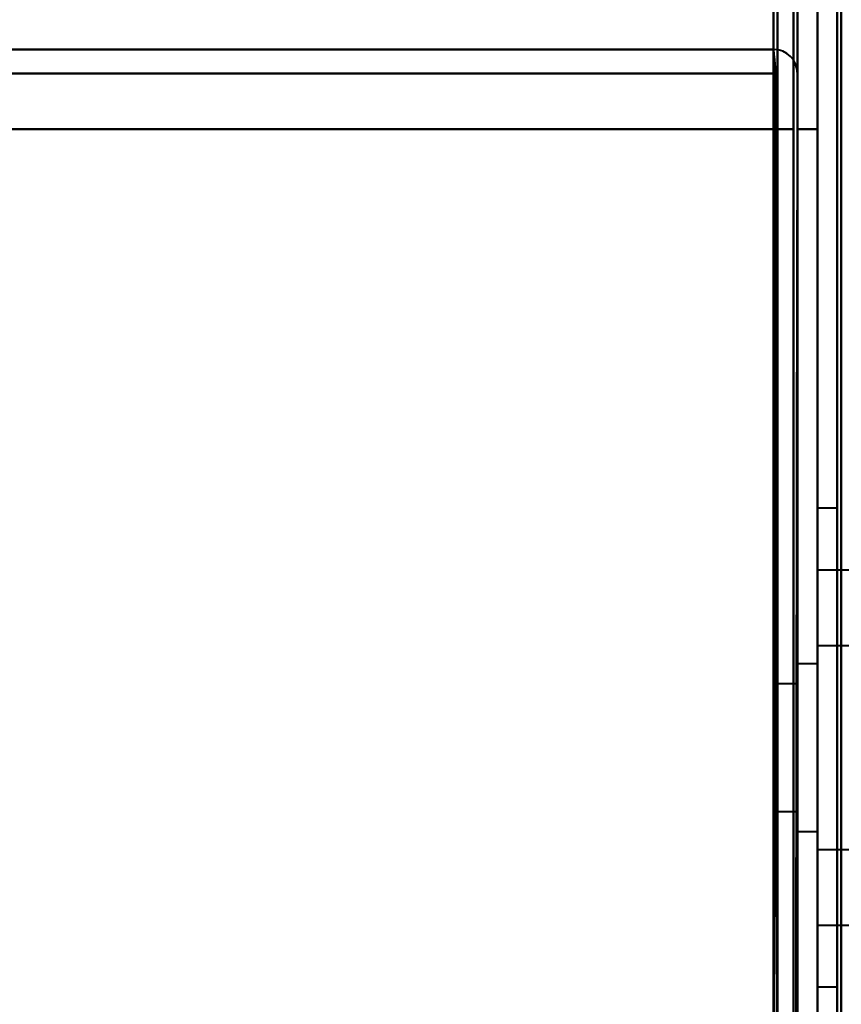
# Model space of a CAD drawing. Header units: millimetres. Extents: x -1087 to 1688, y -120 to 1046.
# Tile 51 of 78: x 530 to 551, y 139 to 164. Entities that reach past the tile are written whole.
import ezdxf

# ---------------------------------------------------------------- set-up
doc = ezdxf.new("R2010")
doc.units = ezdxf.units.MM
doc.layers.add('G-IMPT', color=8, linetype='Continuous', lineweight=40)

# ---------------------------------------------------------------- blocks, each defined once
blk = doc.blocks.new('NEXA 1000 CALQUES_dwg-755156-Arrière')
at = {"layer": 'G-IMPT'}
for p, q in [((550, 128.972), (550, 937.772)), ((550, 937.272), (550, 129.472)), ((548.9, 163.372), (-548.9, 163.372)), ((548.9, 162.772), (548.9, 163.372)), ((548.9, 162.772), (548.9, 163.372)), ((548.9, 163.372), (548.9, 162.772)), ((548.9, 163.372), (548.9, 162.772)), ((550.5, 151.872), (550, 151.872)), ((550.5, 151.872), (550, 151.872)), ((550.5, 151.872), (550, 151.872)), ((550, 145.872), (550, 151.872)), ((550, 145.872), (550, 151.872)), ((550, 139.872), (550, 151.872)), ((550, 139.872), (550, 151.872)), ((550, 151.872), (550, 145.872)), ((550, 151.872), (550, 145.872)), ((550, 151.872), (550, 145.872)), ((550, 151.872), (550, 145.872)), ((550.5, 145.872), (550.5, 151.872)), ((550.5, 145.872), (550.5, 151.872)), ((550.5, 145.872), (550.5, 151.872)), ((550.5, 151.872), (550.5, 145.872)), ((550.5, 151.872), (550.5, 145.872)), ((550.5, 151.872), (550.5, 145.872)), ((552.1, 150.322), (550, 150.322)), ((552.1, 150.322), (550, 150.322)), ((552.1, 150.322), (550, 150.322)), ((550, 150.322), (550, 145.872)), ((550, 150.322), (550, 145.872)), ((550, 150.322), (550, 145.872)), ((550, 144.168), (550, 150.322)), ((550, 144.168), (550, 150.322)), ((550, 144.168), (550, 150.322)), ((557.3, 148.422), (550, 148.422)), ((557.3, 148.422), (550, 148.422)), ((557.3, 148.422), (550, 148.422)), ((550, 145.872), (550, 148.422)), ((550, 145.872), (550, 148.422)), ((550, 145.872), (550, 148.422)), ((550, 148.422), (550, 144.896)), ((550, 148.422), (550, 144.896)), ((550, 148.422), (550, 144.896)), ((550, 147.972), (549.5, 147.972)), ((550, 147.972), (549.5, 147.972)), ((550, 147.972), (549.5, 147.972)), ((549.5, 145.872), (549.5, 147.972)), ((549.5, 147.972), (549.5, 143.772)), ((549.5, 147.972), (549.5, 145.872)), ((549.5, 145.872), (549.5, 147.972)), ((549.5, 147.972), (549.5, 143.772)), ((549.5, 147.972), (549.5, 145.872)), ((549.5, 145.872), (549.5, 147.972)), ((549.5, 147.972), (549.5, 143.772)), ((549.5, 147.972), (549.5, 145.872)), ((550, 147.972), (550, 143.772)), ((550, 147.972), (550, 143.772)), ((550, 143.772), (550, 147.972)), ((550, 143.772), (550, 147.972)), ((550, 147.972), (550, 145.872)), ((550, 143.772), (550, 147.972)), ((550, 145.872), (550, 147.972)), ((550, 147.972), (550, 143.772)), ((550, 147.972), (550, 143.772)), ((550, 143.772), (550, 147.972)), ((550, 143.772), (550, 147.972)), ((549.5, 147.472), (549, 147.472)), ((549.5, 147.472), (549, 147.472)), ((549.5, 147.472), (549, 147.472)), ((549, 147.472), (549, 145.872)), ((549, 147.472), (549, 144.272)), ((549, 145.872), (549, 147.472)), ((549, 147.472), (549, 145.872)), ((549, 147.472), (549, 144.272)), ((549, 145.872), (549, 147.472)), ((549, 147.472), (549, 145.872)), ((549, 147.472), (549, 144.272)), ((549, 145.872), (549, 147.472)), ((549.5, 147.472), (549.5, 145.872)), ((549.5, 144.272), (549.5, 147.472)), ((549.5, 145.872), (549.5, 147.472)), ((549.5, 147.472), (549.5, 145.872)), ((549.5, 144.272), (549.5, 147.472)), ((549.5, 145.872), (549.5, 147.472)), ((549.5, 147.472), (549.5, 145.872)), ((549.5, 144.272), (549.5, 147.472)), ((549.5, 145.872), (549.5, 147.472)), ((550, 145.872), (550, 147.577)), ((550, 145.872), (550, 147.577)), ((550, 145.872), (550, 147.577)), ((550, 146.849), (550, 145.872)), ((550, 146.849), (550, 145.872)), ((550, 146.849), (550, 145.872)), ((549, 145.872), (549, 144.272)), ((549, 144.272), (549, 145.872)), ((549, 145.872), (549, 144.272)), ((549, 144.272), (549, 145.872)), ((549, 145.872), (549, 144.272)), ((549, 144.272), (549, 145.872)), ((549.5, 143.772), (549.5, 145.872)), ((549.5, 145.872), (549.5, 144.272)), ((549.5, 144.272), (549.5, 145.872)), ((549.5, 145.872), (549.5, 143.772)), ((549.5, 143.772), (549.5, 145.872)), ((549.5, 145.872), (549.5, 144.272)), ((549.5, 144.272), (549.5, 145.872)), ((549.5, 145.872), (549.5, 143.772)), ((549.5, 143.772), (549.5, 145.872)), ((549.5, 145.872), (549.5, 144.272)), ((549.5, 144.272), (549.5, 145.872)), ((549.5, 145.872), (549.5, 143.772)), ((550, 139.872), (550, 145.872)), ((550, 145.872), (550, 141.422)), ((550, 139.872), (550, 145.872)), ((550, 145.872), (550, 141.422)), ((550, 145.872), (550, 141.422)), ((550, 143.322), (550, 145.872)), ((550, 143.322), (550, 145.872)), ((550, 145.872), (550, 143.772)), ((550, 143.772), (550, 145.872)), ((550, 143.322), (550, 145.872)), ((550, 145.872), (550, 139.872)), ((550, 145.872), (550, 139.872)), ((550, 145.872), (550, 139.872)), ((550, 141.422), (550, 145.872)), ((550, 145.872), (550, 143.322)), ((550, 141.422), (550, 145.872)), ((550, 145.872), (550, 143.322)), ((550, 141.422), (550, 145.872)), ((550, 145.872), (550, 143.322)), ((550.5, 139.872), (550.5, 145.872)), ((550.5, 139.872), (550.5, 145.872)), ((550.5, 139.872), (550.5, 145.872)), ((550.5, 145.872), (550.5, 139.872)), ((550.5, 145.872), (550.5, 139.872)), ((550.5, 145.872), (550.5, 139.872)), ((549, 144.272), (549.5, 144.272)), ((549, 144.272), (549.5, 144.272)), ((549, 144.272), (549.5, 144.272)), ((549.5, 143.772), (550, 143.772)), ((549.5, 143.772), (550, 143.772)), ((549.5, 143.772), (550, 143.772)), ((550, 143.322), (557.3, 143.322)), ((550, 143.322), (557.3, 143.322)), ((550, 143.322), (557.3, 143.322)), ((550, 141.422), (552.1, 141.422)), ((550, 141.422), (552.1, 141.422)), ((550, 141.422), (552.1, 141.422)), ((550, 139.872), (550.5, 139.872)), ((550, 139.872), (550.5, 139.872)), ((550, 139.872), (550.5, 139.872))]:
    blk.add_line(p, q, dxfattribs=at)
at = {"layer": 'G-IMPT', "flags": 128}
for points in [[(549.4, 128.972), (549.4, 331.172), (549.4, 533.372), (549.4, 735.572), (549.4, 937.772)], [(549.4, 937.772), (549.4, 735.572), (549.4, 533.372), (549.4, 331.172), (549.4, 128.972)], [(549.4, 937.772), (549.4, 735.572), (549.4, 533.372), (549.4, 331.172), (549.4, 128.972)], [(549.5, 128.972), (549.5, 331.172), (549.5, 533.372), (549.5, 735.572), (549.5, 937.772)], [(550, 128.972), (550, 331.172), (550, 533.372), (550, 735.572), (550, 937.772)], [(550, 937.772), (550, 735.572), (550, 533.372), (550, 331.172), (550, 128.972)], [(549, 937.372), (549, 735.372), (549, 533.372), (549, 331.372), (549, 129.372)], [(549, 129.372), (549, 331.372), (549, 533.372), (549, 735.372), (549, 937.372)], [(548.9, 161.372), (548.9, 355.347), (548.9, 549.322), (548.9, 743.297), (548.9, 937.272)], [(548.9, 937.272), (548.9, 743.297), (548.9, 549.322), (548.9, 355.347), (548.9, 161.372)], [(549, 937.272), (549, 735.322), (549, 533.372), (549, 331.422), (549, 129.472)], [(549, 129.472), (549, 331.422), (549, 533.372), (549, 735.322), (549, 937.272)], [(549.5, 129.472), (549.5, 331.422), (549.5, 533.372), (549.5, 735.322), (549.5, 937.272)], [(549.5, 937.272), (549.5, 735.322), (549.5, 533.372), (549.5, 331.422), (549.5, 129.472)], [(549.5, 129.472), (549.5, 331.422), (549.5, 533.372), (549.5, 735.322), (549.5, 937.272)], [(549.5, 937.272), (549.5, 735.322), (549.5, 533.372), (549.5, 331.422), (549.5, 129.472)], [(549.5, 129.472), (549.5, 331.422), (549.5, 533.372), (549.5, 735.322), (549.5, 937.272)], [(549.5, 937.272), (549.5, 735.322), (549.5, 533.372), (549.5, 331.422), (549.5, 129.472)], [(550, 937.272), (550, 735.322), (550, 533.372), (550, 331.422), (550, 129.472)], [(550, 161.372), (550, 355.347), (550, 549.322), (550, 743.297), (550, 937.272)], [(550, 937.272), (550, 735.322), (550, 533.372), (550, 331.422), (550, 129.472)], [(550, 129.472), (550, 331.422), (550, 533.372), (550, 735.322), (550, 937.272)], [(550, 129.472), (550, 331.422), (550, 533.372), (550, 735.322), (550, 937.272)], [(550, 937.272), (550, 743.297), (550, 549.322), (550, 355.347), (550, 161.372)], [(550.5, 937.272), (550.5, 735.322), (550.5, 533.372), (550.5, 331.422), (550.5, 129.472)], [(550.5, 129.472), (550.5, 331.422), (550.5, 533.372), (550.5, 735.322), (550.5, 937.272)], [(550.6, 937.272), (550.6, 735.322), (550.6, 533.372), (550.6, 331.422), (550.6, 129.472)], [(550.6, 129.472), (550.6, 331.422), (550.6, 533.372), (550.6, 735.322), (550.6, 937.272)], [(550.6, 129.472), (550.6, 331.422), (550.6, 533.372), (550.6, 735.322), (550.6, 937.272)], [(550.6, 937.272), (550.6, 735.322), (550.6, 533.372), (550.6, 331.422), (550.6, 129.472)], [(550.6, 937.272), (550.6, 735.322), (550.6, 533.372), (550.6, 331.422), (550.6, 129.472)], [(-548.9, 163.372), (-274.45, 163.372), (0, 163.372), (274.45, 163.372), (548.9, 163.372)], [(548.9, 163.372), (274.45, 163.372), (0, 163.372), (-274.45, 163.372), (-548.9, 163.372)], [(-548.9, 163.372), (-274.45, 163.372), (0, 163.372), (274.45, 163.372), (548.9, 163.372)], [(548.9, 163.372), (274.45, 163.372), (0, 163.372), (-274.45, 163.372), (-548.9, 163.372)], [(548.9, 163.372), (548.9, 163.247), (548.9, 163.122), (548.9, 162.997), (548.9, 162.872)], [(548.95, 162.872), (548.937, 162.997), (548.925, 163.122), (548.912, 163.247), (548.9, 163.372)], [(548.9, 162.872), (548.9, 162.997), (548.9, 163.122), (548.9, 163.247), (548.9, 163.372)], [(548.9, 163.372), (548.912, 163.247), (548.925, 163.122), (548.937, 162.997), (548.95, 162.872)], [(548.9, 162.772), (274.45, 162.772), (0, 162.772), (-274.45, 162.772), (-548.9, 162.772)], [(-548.9, 162.772), (-274.45, 162.772), (0, 162.772), (274.45, 162.772), (548.9, 162.772)], [(548.9, 162.772), (274.45, 162.772), (0, 162.772), (-274.45, 162.772), (-548.9, 162.772)], [(-548.9, 162.772), (-274.45, 162.772), (0, 162.772), (274.45, 162.772), (548.9, 162.772)], [(548.9, 162.872), (548.9, 154.622), (548.9, 146.372), (548.9, 138.122), (548.9, 129.872)], [(548.9, 129.872), (548.9, 138.122), (548.9, 146.372), (548.9, 154.622), (548.9, 162.872)], [(548.95, 162.872), (548.937, 154.622), (548.925, 146.372), (548.912, 138.122), (548.9, 129.872)], [(548.9, 129.872), (548.912, 138.122), (548.925, 146.372), (548.937, 154.622), (548.95, 162.872)], [(548.9, 161.372), (548.9, 161.722), (548.9, 162.072), (548.9, 162.422), (548.9, 162.772)], [(548.9, 162.772), (548.9, 162.422), (548.9, 162.072), (548.9, 161.722), (548.9, 161.372)], [(548.9, 161.372), (548.9, 161.722), (548.9, 162.072), (548.9, 162.422), (548.9, 162.772)], [(548.9, 162.772), (548.9, 162.422), (548.9, 162.072), (548.9, 161.722), (548.9, 161.372)], [(549, 129.872), (548.987, 138.122), (548.975, 146.372), (548.962, 154.622), (548.95, 162.872)], [(548.95, 162.872), (548.962, 154.622), (548.975, 146.372), (548.987, 138.122), (549, 129.872)], [(549, 128.872), (548.987, 137.372), (548.975, 145.872), (548.962, 154.372), (548.95, 162.872)], [(548.95, 162.872), (548.962, 154.372), (548.975, 145.872), (548.987, 137.372), (549, 128.872)], [(549, 162.872), (549, 154.622), (549, 146.372), (549, 138.122), (549, 129.872)], [(549, 129.872), (549, 138.122), (549, 146.372), (549, 154.622), (549, 162.872)], [(549, 162.872), (549, 154.372), (549, 145.872), (549, 137.372), (549, 128.872)], [(549, 128.872), (549, 137.372), (549, 145.872), (549, 154.372), (549, 162.872)], [(549.5, 162.772), (549.5, 162.422), (549.5, 162.072), (549.5, 161.722), (549.5, 161.372)], [(549.5, 161.372), (549.5, 161.722), (549.5, 162.072), (549.5, 162.422), (549.5, 162.772)], [(549.5, 162.772), (549.5, 162.422), (549.5, 162.072), (549.5, 161.722), (549.5, 161.372)], [(549.5, 161.372), (549.5, 161.722), (549.5, 162.072), (549.5, 162.422), (549.5, 162.772)], [(549.4, 161.372), (274.7, 161.372), (0, 161.372), (-274.7, 161.372), (-549.4, 161.372)], [(-549.4, 161.372), (-274.7, 161.372), (0, 161.372), (274.7, 161.372), (549.4, 161.372)], [(-548.9, 161.372), (-274.45, 161.372), (0, 161.372), (274.45, 161.372), (548.9, 161.372)], [(548.9, 161.372), (274.45, 161.372), (0, 161.372), (-274.45, 161.372), (-548.9, 161.372)], [(548.9, 161.372), (274.45, 161.372), (0, 161.372), (-274.45, 161.372), (-548.9, 161.372)], [(-548.9, 161.372), (-274.45, 161.372), (0, 161.372), (274.45, 161.372), (548.9, 161.372)], [(-548.9, 161.372), (-274.45, 161.372), (0, 161.372), (274.45, 161.372), (548.9, 161.372)], [(548.9, 161.372), (274.45, 161.372), (0, 161.372), (-274.45, 161.372), (-548.9, 161.372)], [(548.9, 129.872), (548.9, 137.747), (548.9, 145.622), (548.9, 153.497), (548.9, 161.372)], [(548.9, 161.372), (548.9, 153.497), (548.9, 145.622), (548.9, 137.747), (548.9, 129.872)], [(549.4, 161.372), (549.275, 161.372), (549.15, 161.372), (549.025, 161.372), (548.9, 161.372)], [(548.9, 161.372), (548.9, 153.497), (548.9, 145.622), (548.9, 137.747), (548.9, 129.872)], [(548.9, 129.872), (548.9, 137.747), (548.9, 145.622), (548.9, 153.497), (548.9, 161.372)], [(548.9, 161.372), (549.025, 161.372), (549.15, 161.372), (549.275, 161.372), (549.4, 161.372)], [(549.4, 161.372), (549.275, 161.372), (549.15, 161.372), (549.025, 161.372), (548.9, 161.372)], [(548.9, 161.372), (548.9, 153.397), (548.9, 145.422), (548.9, 137.447), (548.9, 129.472)], [(549.4, 161.372), (549.275, 161.372), (549.15, 161.372), (549.025, 161.372), (548.9, 161.372)], [(548.9, 161.372), (549.025, 161.372), (549.15, 161.372), (549.275, 161.372), (549.4, 161.372)], [(548.9, 161.372), (549.025, 161.372), (549.15, 161.372), (549.275, 161.372), (549.4, 161.372)], [(548.9, 129.472), (548.9, 137.447), (548.9, 145.422), (548.9, 153.397), (548.9, 161.372)], [(549.4, 128.972), (549.4, 137.072), (549.4, 145.172), (549.4, 153.272), (549.4, 161.372)], [(549.4, 161.372), (549.4, 153.272), (549.4, 145.172), (549.4, 137.072), (549.4, 128.972)], [(549.4, 128.972), (549.4, 137.072), (549.4, 145.172), (549.4, 153.272), (549.4, 161.372)], [(549.4, 128.922), (549.4, 137.035), (549.4, 145.147), (549.4, 153.26), (549.4, 161.372)], [(549.4, 161.372), (549.4, 153.272), (549.4, 145.172), (549.4, 137.072), (549.4, 128.972)], [(549.4, 128.972), (549.4, 137.072), (549.4, 145.172), (549.4, 153.272), (549.4, 161.372)], [(549.4, 161.372), (549.4, 153.26), (549.4, 145.147), (549.4, 137.035), (549.4, 128.922)], [(549.4, 161.372), (549.4, 153.272), (549.4, 145.172), (549.4, 137.072), (549.4, 128.972)], [(549.5, 161.372), (549.487, 153.26), (549.475, 145.147), (549.462, 137.035), (549.45, 128.922)], [(549.45, 128.922), (549.462, 137.035), (549.475, 145.147), (549.487, 153.26), (549.5, 161.372)], [(549.5, 161.372), (549.5, 153.497), (549.5, 145.622), (549.5, 137.747), (549.5, 129.872)], [(549.5, 129.872), (549.5, 137.747), (549.5, 145.622), (549.5, 153.497), (549.5, 161.372)], [(549.5, 129.872), (549.5, 137.747), (549.5, 145.622), (549.5, 153.497), (549.5, 161.372)], [(549.5, 161.372), (549.5, 153.272), (549.5, 145.172), (549.5, 137.072), (549.5, 128.972)], [(549.5, 128.972), (549.5, 137.072), (549.5, 145.172), (549.5, 153.272), (549.5, 161.372)], [(549.5, 161.372), (549.5, 153.497), (549.5, 145.622), (549.5, 137.747), (549.5, 129.872)], [(550, 161.372), (549.875, 161.372), (549.75, 161.372), (549.625, 161.372), (549.5, 161.372)], [(549.5, 161.372), (549.625, 161.372), (549.75, 161.372), (549.875, 161.372), (550, 161.372)], [(549.5, 161.372), (549.625, 161.372), (549.75, 161.372), (549.875, 161.372), (550, 161.372)], [(550, 161.372), (549.875, 161.372), (549.75, 161.372), (549.625, 161.372), (549.5, 161.372)], [(550, 161.372), (550, 153.397), (550, 145.422), (550, 137.447), (550, 129.472)], [(550, 128.972), (550, 137.072), (550, 145.172), (550, 153.272), (550, 161.372)], [(550, 129.472), (550, 137.447), (550, 145.422), (550, 153.397), (550, 161.372)], [(550, 161.372), (550, 153.272), (550, 145.172), (550, 137.072), (550, 128.972)], [(550, 129.472), (550, 137.447), (550, 145.422), (550, 153.397), (550, 161.372)], [(550, 161.372), (550, 153.397), (550, 145.422), (550, 137.447), (550, 129.472)]]:
    blk.add_lwpolyline(points, dxfattribs=at)
at = {"layer": 'G-IMPT'}
blk.add_arc((548.9, 162.772), 0.6, 0, 90, dxfattribs=at)
blk.add_arc((548.9, 162.772), 0.6, 0, 90, dxfattribs=at)
blk.add_arc((548.9, 162.772), 0.6, 0, 90, dxfattribs=at)
blk.add_arc((548.9, 162.772), 0.6, 0, 90, dxfattribs=at)

msp = doc.modelspace()

# ---------------------------------------------------------------- block references
at = {"layer": 'G-IMPT'}
msp.add_blockref('NEXA 1000 CALQUES_dwg-755156-Arrière', (0, 0), dxfattribs=at)

doc.saveas('drawing.dxf')
